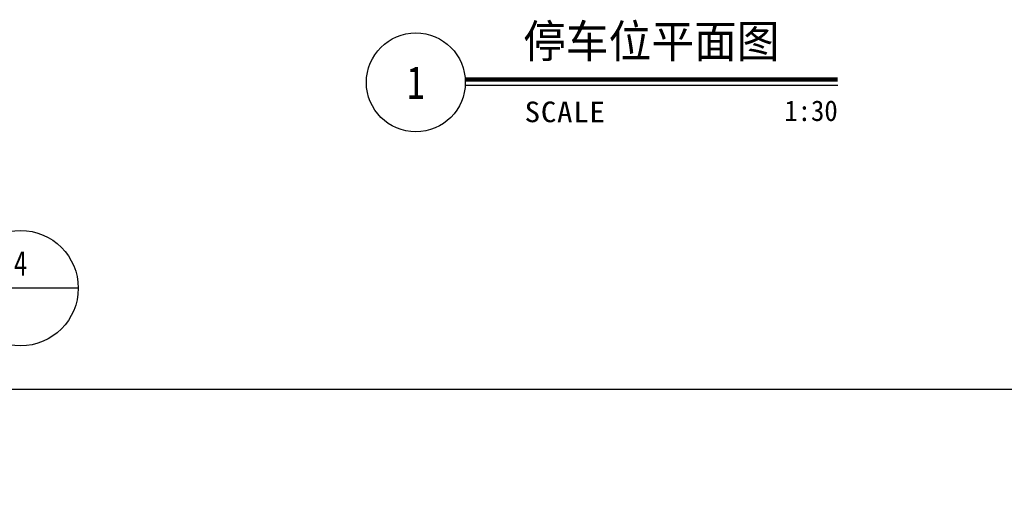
# Model space of a CAD drawing. Extents: x 499156 to 998412, y 3804642 to 7609653.
# Tile 48 of 74: x 500704 to 500823, y 3804741 to 3804798. Entities that reach past the tile are written whole.
import ezdxf
from ezdxf.enums import TextEntityAlignment as Align

# ---------------------------------------------------------------- set-up
doc = ezdxf.new("R2010")
doc.units = 0
doc.layers.get('0').update_dxf_attribs({"linetype": 'CONTINUOUS'})
doc.layers.add('12-ab-text', color=7, linetype='CONTINUOUS')
doc.layers.add('19-ab-dim', color=3, linetype='CONTINUOUS')
doc.layers.add('18-ab-hide', color=191, linetype='CONTINUOUS', plot=False)
doc.styles.add('ab', font='simhei.ttf', dxfattribs={"width": 0.8})

# ---------------------------------------------------------------- blocks, each defined once
blk = doc.blocks.new('_Dot')
at = {"color": 0, "linetype": 'ByBlock', "lineweight": -2}
blk.add_line((-0.5, 0), (-1, 0), dxfattribs=at)
at = {"color": 0, "linetype": 'ByBlock', "const_width": 0.5}
blk.add_lwpolyline([(-0.25, 0, 1), (0.25, 0, 1)], format="xyb", close=True, dxfattribs=at)
blk = doc.blocks.new('*U1668')
at = {"layer": '19-ab-dim', "linetype": 'ByBlock', "lineweight": -2}
blk.add_line((-8.18, 0), (24.18, 0), dxfattribs=at)
at = {"layer": '19-ab-dim'}
blk.add_line((38.18, 0), (24.18, 0), dxfattribs=at)
at = {"layer": '19-ab-dim', "linetype": 'ByBlock', "lineweight": -2}
blk.add_lwpolyline([(-16.75, -8.57), (-8.18, 0)], dxfattribs=at)
at = {"layer": '19-ab-dim'}
blk.add_circle((31.18, 0), 7, dxfattribs=at)
at = {"layer": '19-ab-dim', "rotation": 224.9999999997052}
blk.add_blockref('_Dot', (-17.46, -9.28), dxfattribs=at)
at = {"layer": '12-ab-text', "style": 'ab', "width": 0.8}
blk.add_attdef('标注文字', text='', height=3, dxfattribs=at).set_placement((9.73, 2.54), align=Align.MIDDLE_LEFT)
blk = doc.blocks.new('*U1669')
at = {"layer": '19-ab-dim'}
blk.add_line((5.99, -0.35), (51.17, -0.35), dxfattribs=at)
at = {"layer": '19-ab-dim', "const_width": 0.5}
blk.add_lwpolyline([(5.99, 0.35), (51.17, 0.35)], dxfattribs=at)
at = {"layer": '19-ab-dim'}
blk.add_circle((0, 0), 6, dxfattribs=at)
at = {"layer": '12-ab-text', "insert": (13.2, -4.87), "char_height": 2.5, "attachment_point": 7, "style": 'ab'}
blk.add_mtext('{\\W1.1;\\T1.05;SCALE}', dxfattribs=at)
at = {"layer": '12-ab-text', "style": 'ab', "width": 0.95}
blk.add_attdef('图名', (13.01, 3), '', height=4, dxfattribs=at)
blk.add_attdef('SCALE', text='', height=2.5, dxfattribs=at).set_placement((51.17, -4.68), align=Align.RIGHT)

msp = doc.modelspace()

# ---------------------------------------------------------------- linework, layer by layer
at = {"layer": '18-ab-hide', "linetype": 'Continuous'}
msp.add_lwpolyline([(500610.582, 3804699.359), (500928.158, 3804699.359), (500928.158, 3804753.266), (500610.582, 3804753.266)], close=True, dxfattribs=at)

# ---------------------------------------------------------------- block references
at = {"layer": '12-ab-text'}
ref = msp.add_blockref('*U1669', (500751.883, 3804790.537), dxfattribs=at)
ref.add_attrib('图名', '停车位平面图', (500764.897, 3804793.538), dxfattribs={"height": 4, "style": 'ab', "width": 0.95})
ref.add_attrib('图号', '1', dxfattribs={"height": 4, "style": 'ab', "width": 0.8}).set_placement((500751.883, 3804790.537), align=Align.MIDDLE)
ref.add_attrib('SCALE', '1:30', dxfattribs={"height": 2.5, "style": 'ab', "width": 0.95}).set_placement((500803.051, 3804785.853), align=Align.RIGHT)
at = {"layer": '19-ab-dim'}
ref = msp.add_blockref('*U1668', (500672.753, 3804765.567), dxfattribs=at)
ref.add_attrib('标注文字', '详图一', dxfattribs={"layer": '12-ab-text', "height": 3, "style": 'ab', "width": 0.8}).set_placement((500696.931, 3804765.567), align=Align.BOTTOM_RIGHT)
ref.add_attrib('索引号', '4', dxfattribs={"layer": '12-ab-text', "height": 3, "style": 'ab', "width": 0.8}).set_placement((500703.931, 3804768.586), align=Align.MIDDLE)

doc.saveas('drawing.dxf')
